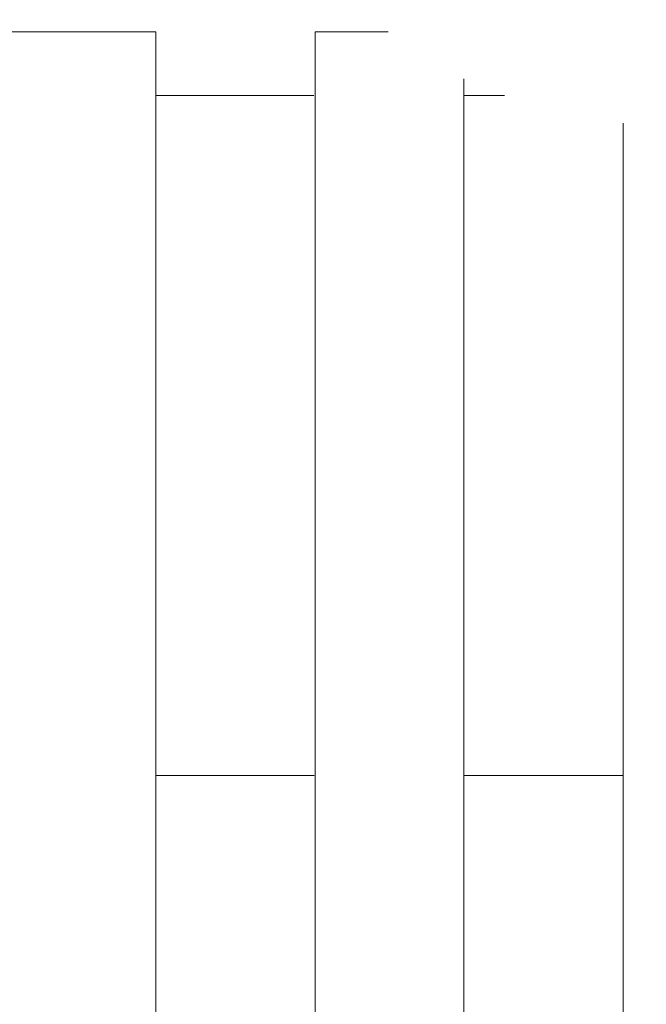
# Model space of a CAD drawing. Header units: metres. Extents: x 1.7 to 42.3, y -72.9 to -47.6.
# Tile 162 of 216: x 19.164 to 19.311, y -51.115 to -50.884. Entities that reach past the tile are written whole.
import ezdxf

# ---------------------------------------------------------------- set-up
doc = ezdxf.new("R2010")
doc.units = ezdxf.units.M
doc.linetypes.add('Traço', pattern=[0.006, 0.003, -0.003])
for name, color, linetype, lineweight in [('A-DETL-GENF-HDLN', 7, 'Traço', 18), ('A-FLOR-PATT', 7, 'Continuous', 18), ('P-SANR-FIXT', 7, 'Continuous', 18)]:
    doc.layers.add(name, color=color, linetype=linetype, lineweight=lineweight)

# ---------------------------------------------------------------- blocks, each defined once
blk = doc.blocks.new('Chuveiro Acessível - BR06_ChuveiroAcessível-7968317-2PAV - FRIGORÍFICA')
at = {"layer": 'A-DETL-GENF-HDLN', "color": 253, "linetype": 'Continuous', "true_color": 0xaaaaaa}
for p, q in [((0.4024999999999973, 0.2364605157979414), (0.4024999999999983, 0.8850000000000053)), ((0.4024999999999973, 0.2364605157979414), (0.4024999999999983, 0.8850000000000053)), ((0.4399999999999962, 0.8850000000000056), (0.4399999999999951, 0.2260286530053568)), ((0.4399999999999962, 0.8850000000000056), (0.4399999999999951, 0.2260286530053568)), ((0.474999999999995, 0.215000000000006), (0.4749999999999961, 0.8850000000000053)), ((0.474999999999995, 0.215000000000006), (0.4749999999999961, 0.8850000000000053)), ((0.5124999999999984, 0.8850000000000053), (0.5124999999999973, 0.2150000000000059)), ((0.5124999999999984, 0.8850000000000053), (0.5124999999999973, 0.2150000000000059)), ((0.4399999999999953, 0.2299999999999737), (0.4304123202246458, 0.2299999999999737)), ((0.4399999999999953, 0.2299999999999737), (0.4304123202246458, 0.2299999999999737)), ((0.5124999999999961, 0.2299999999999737), (0.4753094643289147, 0.2299999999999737)), ((0.5124999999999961, 0.2299999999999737), (0.4753094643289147, 0.2299999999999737)), ((0.4578181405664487, 0.215000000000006), (0.474999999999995, 0.215000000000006)), ((0.4578181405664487, 0.215000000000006), (0.474999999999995, 0.215000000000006)), ((0.5124999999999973, 0.2150000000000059), (0.547499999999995, 0.2150000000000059)), ((0.5124999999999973, 0.2150000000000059), (0.547499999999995, 0.2150000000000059))]:
    blk.add_line(p, q, dxfattribs=at)
blk = doc.blocks.new('4 GRE - ESCOLA DE CINEMA E AUDIOVISUAL CINE REX R07_rvt-1-2PAV - FRIGORÍFICA')
at = {"layer": 'A-FLOR-PATT', "true_color": 0xcbcbcb}
h = blk.add_hatch(dxfattribs=at)
h.set_pattern_fill('FP_32', color=9, style=0, pattern_type=2)
h.set_pattern_definition([(0, (14.354, -51.86199999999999), (0, 0.8), []), (90, (14.354, -51.86199999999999), (-0.8, 4.898587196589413e-17), [])])
h.paths.add_polyline_path([(21.24848821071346, -54.34154163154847), (21.24998821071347, -54.34154163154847), (21.24998821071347, -54.34004163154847), (21.24848821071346, -54.34004163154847)])
h.paths.add_polyline_path([(19.05982107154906, -54.34154163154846), (19.05998821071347, -54.34154163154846), (19.05982107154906, -54.34004163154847)])
h.paths.add_polyline_path([(21.24998821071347, -54.33304163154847), (21.24848821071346, -54.33154163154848), (21.24848821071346, -54.33304163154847)])
h.paths.add_polyline_path([(19.05982107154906, -54.33304163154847), (19.05998821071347, -54.33304163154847), (19.05982107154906, -54.33154163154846)])
h.paths.add_polyline_path([(19.06848821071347, -54.33154163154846), (21.24848821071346, -54.33154163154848), (21.24848821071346, -52.81454163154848), (21.24495267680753, -52.80943387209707), (21.14054400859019, -52.80039227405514), (21.13347421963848, -52.79704745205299), (21.13197394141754, -52.7943057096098), (21.13148821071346, -52.78970984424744), (21.13148821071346, -52.69122406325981), (21.12975770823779, -52.69122406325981), (21.12975770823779, -52.67968560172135), (21.13148821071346, -52.67968560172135), (21.13148821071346, -52.67599329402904), (21.12975770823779, -52.67599329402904), (21.12975770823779, -52.67414714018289), (21.13148821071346, -52.67414714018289), (21.13148821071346, -52.67160146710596), (21.12975770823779, -52.67160146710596), (21.12975770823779, -52.65914714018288), (21.13148821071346, -52.65914714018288), (21.13148821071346, -52.65707021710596), (21.12975770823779, -52.65654163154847), (21.12975770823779, -52.64553175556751), (21.12975770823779, -52.64471324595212), (21.12975770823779, -52.61945483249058), (21.13148821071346, -52.61863800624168), (21.13197394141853, -52.51877755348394), (21.1340831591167, -52.51492298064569), (21.14094639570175, -52.51265614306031), (21.24548821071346, -52.50287570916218), (21.24848821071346, -52.49854163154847), (21.24848821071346, -52.44700971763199), (21.24447367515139, -52.44465657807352), (21.2424551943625, -52.44056323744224), (21.23978821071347, -52.42752525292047), (21.23798821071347, -52.42720786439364), (21.23798821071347, -52.42492525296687), (21.17071769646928, -52.42436302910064), (21.16673821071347, -52.42271467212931), (21.16332094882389, -52.42009251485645), (21.16069879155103, -52.41667525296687), (21.1590504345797, -52.41269576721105), (21.15848821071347, -52.40842525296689), (21.1590504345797, -52.40415473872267), (21.16069879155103, -52.40017525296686), (21.16332094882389, -52.39675799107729), (21.16673821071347, -52.39413583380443), (21.17071769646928, -52.3924874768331), (21.17498821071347, -52.39192525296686), (21.23798821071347, -52.39192525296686), (21.23798821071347, -52.38964264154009), (21.23978821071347, -52.38932525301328), (21.2424551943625, -52.37628726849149), (21.24619105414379, -52.37066274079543), (21.24848821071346, -52.36912516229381), (21.24848821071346, -52.30710674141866), (21.24447367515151, -52.30475360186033), (21.24245519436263, -52.30066026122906), (21.23978821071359, -52.28762227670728), (21.23798821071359, -52.28730488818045), (21.23798821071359, -52.28480343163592), (21.22066524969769, -52.28409832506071), (21.20344411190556, -52.27906903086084), (21.1888660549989, -52.2708862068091), (21.17614382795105, -52.25910796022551), (21.16651956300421, -52.24468729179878), (21.16052412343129, -52.22841962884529), (21.15848821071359, -52.21120227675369), (21.15848821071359, -52.12137768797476), (21.14735148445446, -52.12138036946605), (21.13548357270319, -52.12005547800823), (21.12420188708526, -52.11614060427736), (21.11406430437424, -52.109829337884), (21.10557212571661, -52.1014337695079), (21.09914528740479, -52.09136905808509), (21.09510159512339, -52.08013290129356), (21.09250734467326, -52.06561312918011), (20.90176796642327, -52.10619775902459), (20.87739822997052, -52.10989777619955), (20.81291115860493, -52.11159101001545), (20.74902966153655, -52.10261305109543), (20.68750742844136, -52.08321036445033), (20.67240874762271, -52.07416063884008), (20.65912355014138, -52.06261199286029), (20.64775199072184, -52.04891972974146), (20.64143847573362, -52.04265046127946), (20.62368625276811, -52.01318454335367), (20.6136666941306, -51.980275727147), (20.60996750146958, -51.95225259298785), (20.60854295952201, -51.9240222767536), (20.6113203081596, -51.88554380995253), (20.61366669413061, -51.86776882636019), (20.62368625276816, -51.83486001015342), (20.64143847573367, -51.80539409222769), (20.67060283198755, -51.77633267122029), (20.68750742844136, -51.76594122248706), (20.70038341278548, -51.76188043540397), (20.73479562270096, -51.74984031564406), (20.78214912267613, -51.74177074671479), (20.78349266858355, -51.74169507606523), (20.81291115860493, -51.73756057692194), (20.87739822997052, -51.73925381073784), (20.89848821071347, -51.74167407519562), (20.90373151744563, -51.74211995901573), (21.05153784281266, -51.77467207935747), (21.09267690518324, -51.78357515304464), (21.09591686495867, -51.76565211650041), (21.10142309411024, -51.75297767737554), (21.10998141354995, -51.74212801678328), (21.12102510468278, -51.73382158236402), (21.13382287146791, -51.72860841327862), (21.14752726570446, -51.72683371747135), (21.15848821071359, -51.72683371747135), (21.15848821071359, -51.52184227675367), (21.16052412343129, -51.50462492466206), (21.16651956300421, -51.48835726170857), (21.17614382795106, -51.47393659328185), (21.19148821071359, -51.46068650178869), (21.20398450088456, -51.45367219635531), (21.2206652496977, -51.44894622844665), (21.2379882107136, -51.44824112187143), (21.2379882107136, -51.44573966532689), (21.23978821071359, -51.44542227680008), (21.24320065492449, -51.43020754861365), (21.24619105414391, -51.42675976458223), (21.24848821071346, -51.42522218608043), (21.24848821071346, -51.36700971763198), (21.24447367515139, -51.36465657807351), (21.2424551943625, -51.36056323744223), (21.23978821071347, -51.34752525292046), (21.23798821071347, -51.34720786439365), (21.23798821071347, -51.34492525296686), (21.17071769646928, -51.34436302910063), (21.16673821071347, -51.3427146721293), (21.16332094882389, -51.34009251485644), (21.16069879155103, -51.33667525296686), (21.1590504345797, -51.33269576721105), (21.15848821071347, -51.32842525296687), (21.15942918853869, -51.32324034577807), (21.16069879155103, -51.32017525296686), (21.16332094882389, -51.31675799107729), (21.16673821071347, -51.31413583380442), (21.17071769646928, -51.31248747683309), (21.17498821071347, -51.31192525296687), (21.23798821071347, -51.31192525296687), (21.23798821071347, -51.30964264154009), (21.23978821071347, -51.30932525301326), (21.2424551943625, -51.29628726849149), (21.24619105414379, -51.29066274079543), (21.24848821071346, -51.28912516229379), (21.24848821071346, -51.07654163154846), (20.89848821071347, -51.07654163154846), (20.89848821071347, -50.78154163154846), (20.13207267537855, -50.78154163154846), (20.12971953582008, -50.78555616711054), (20.1256261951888, -50.78757464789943), (20.11258821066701, -50.79024163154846), (20.11227082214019, -50.79204163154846), (20.10997932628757, -50.79204163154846), (20.10913973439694, -50.80455187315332), (20.10720969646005, -50.81776191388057), (20.09973167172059, -50.83534761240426), (20.08799335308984, -50.85047777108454), (20.07278597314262, -50.8621158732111), (20.05511429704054, -50.86949297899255), (20.03614590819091, -50.87212167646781), (20.00373821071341, -50.87215086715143), (20.00373821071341, -50.87529163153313), (19.95940968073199, -50.87487046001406), (19.94698821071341, -50.87160699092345), (19.49348821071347, -50.87160699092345), (19.49375547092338, -50.910299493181), (19.49920090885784, -50.9165552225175), (19.50186539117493, -50.91808288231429), (19.51201990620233, -50.93157203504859), (19.51201990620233, -50.95197865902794), (19.50112176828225, -50.96588641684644), (19.48348821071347, -50.97119870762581), (19.4829770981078, -51.53344912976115), (19.47676302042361, -51.55327592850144), (19.4703599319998, -51.56042391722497), (19.45650499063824, -51.56858345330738), (19.44348821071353, -51.57154163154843), (19.06848821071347, -51.57154163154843), (19.06848821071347, -51.58984078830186), (19.07250274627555, -51.59219392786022), (19.07452122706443, -51.59628726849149), (19.07610742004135, -51.60404163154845), (19.12988060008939, -51.60484380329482), (19.13836257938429, -51.6091672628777), (19.14114365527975, -51.61192525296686), (19.14625872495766, -51.6124874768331), (19.15165398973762, -51.61522219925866), (19.15365547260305, -51.61675799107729), (19.15627762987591, -51.62017525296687), (19.15792598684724, -51.62415473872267), (19.15848821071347, -51.62842525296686), (19.15792598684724, -51.63269576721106), (19.15627762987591, -51.63667525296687), (19.15165398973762, -51.64162830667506), (19.15023821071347, -51.6427146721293), (19.14625872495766, -51.64436302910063), (19.14198821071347, -51.64492525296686), (19.07898821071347, -51.64492525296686), (19.07898821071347, -51.64720786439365), (19.07718821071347, -51.64752525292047), (19.07452122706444, -51.66056323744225), (19.07078536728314, -51.6661877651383), (19.06848821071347, -51.66772534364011), (19.06848821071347, -51.75794163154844), (19.10848821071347, -51.78354163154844), (19.10848821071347, -51.84954163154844), (19.06848821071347, -51.87514163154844), (19.06848821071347, -52.00342525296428), (19.51689800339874, -52.00402155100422), (19.54053038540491, -52.0087223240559), (19.55767222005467, -52.0193350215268), (19.56513225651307, -52.02632917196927), (19.57113615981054, -52.03509509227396), (19.57819113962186, -52.04638307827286), (19.58348821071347, -52.07301325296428), (19.58289191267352, -52.65727504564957), (19.57773899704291, -52.67880728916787), (19.56479570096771, -52.69710341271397), (19.54952270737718, -52.70722066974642), (19.545540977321, -52.70923229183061), (19.53535272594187, -52.71121687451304), (19.52434021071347, -52.71342525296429), (19.15629447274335, -52.71342525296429), (19.15543727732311, -52.71592525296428), (19.07848821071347, -52.71592525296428), (19.07848821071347, -52.7304211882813), (19.06848821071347, -52.7304211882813), (19.06848821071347, -52.76686148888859), (19.07250274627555, -52.76921462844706), (19.07498354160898, -52.77556806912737), (19.07718821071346, -52.78634595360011), (19.07898821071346, -52.78666334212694), (19.07898821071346, -52.78894595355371), (19.14625872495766, -52.78950817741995), (19.15165398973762, -52.79224289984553), (19.15365547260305, -52.79377869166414), (19.15627762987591, -52.79719595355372), (19.15792598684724, -52.80117543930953), (19.15848821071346, -52.80544595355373), (19.15792598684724, -52.80971646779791), (19.15627762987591, -52.81369595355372), (19.15165398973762, -52.81864900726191), (19.15023821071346, -52.81973537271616), (19.14625872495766, -52.82138372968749), (19.14198821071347, -52.82194595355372), (19.07898821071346, -52.82194595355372), (19.07898821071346, -52.82422856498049), (19.07718821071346, -52.8245459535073), (19.07452122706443, -52.83758393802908), (19.07078536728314, -52.84320846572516), (19.06848821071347, -52.84474604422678), (19.06848821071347, -52.90273121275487), (19.15668569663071, -52.90273121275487), (19.16362269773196, -52.90364448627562), (19.17210216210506, -52.90786839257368), (19.17563793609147, -52.91058148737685), (19.18148821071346, -52.91937449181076), (19.18148821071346, -52.91997313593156), (19.18257493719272, -52.92259672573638), (19.18348821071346, -52.92953372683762), (19.18348821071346, -53.13592869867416), (19.18148821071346, -53.14608793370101), (19.17989735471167, -53.14932995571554), (19.17563793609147, -53.15488093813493), (19.17008695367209, -53.15914035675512), (19.16362269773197, -53.16181793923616), (19.15165398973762, -53.1627312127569), (19.06848821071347, -53.1627312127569), (19.06848821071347, -53.29544595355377), (19.05850015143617, -53.29544595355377), (19.05850015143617, -54.19544595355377), (19.06848821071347, -54.19544595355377), (19.06848821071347, -54.22789579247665)])
h.paths.add_polyline_path([(19.06698821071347, -54.33304163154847), (19.06848821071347, -54.33154163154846), (19.06698821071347, -54.33154163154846)])
h.paths.add_polyline_path([(18.89998821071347, -52.94342525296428), (18.89998821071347, -52.94192525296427), (18.89848821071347, -52.94192525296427), (18.89848821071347, -52.94342525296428)])
h.paths.add_polyline_path([(14.98848821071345, -52.94342525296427), (15.00848821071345, -52.94342525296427), (15.00848821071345, -52.93342525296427), (17.63848821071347, -52.93342525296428), (17.63848821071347, -52.77802227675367), (17.62848821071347, -52.77802227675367), (17.62848821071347, -52.79602227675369), (17.62648821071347, -52.79602227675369), (17.62648821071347, -52.77602227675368), (17.63848821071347, -52.77602227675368), (17.63848821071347, -52.07202227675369), (17.62648821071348, -52.07202227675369), (17.62648821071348, -52.05202227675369), (17.62848821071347, -52.05202227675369), (17.62848821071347, -52.07002227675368), (17.63848821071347, -52.07002227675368), (17.63848821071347, -51.52242525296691), (17.62848821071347, -51.52242525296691), (17.62848821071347, -51.54042525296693), (17.62648821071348, -51.54042525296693), (17.62648821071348, -51.52042525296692), (17.63848821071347, -51.52042525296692), (17.63848821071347, -50.81642525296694), (17.62648821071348, -50.81642525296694), (17.62648821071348, -50.79642525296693), (17.62848821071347, -50.79642525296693), (17.62848821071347, -50.81442525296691), (17.63848821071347, -50.81442525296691), (17.63848821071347, -50.78154163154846), (16.85070999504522, -50.78154163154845), (16.85070999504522, -50.92796392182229), (16.84920999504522, -50.928488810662), (16.84920999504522, -50.92946392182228), (16.85070999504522, -50.92995651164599), (16.85070999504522, -50.93646392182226), (16.84920999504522, -50.93646392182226), (16.84867355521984, -50.93796392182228), (16.34149770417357, -50.93796392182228), (16.34149770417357, -51.31154163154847), (16.32149770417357, -51.31154163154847), (16.32149770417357, -50.93796392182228), (16.09563837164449, -50.93796392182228), (16.09331165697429, -50.9584891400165), (16.08893185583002, -50.96638479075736), (16.08699345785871, -50.99410517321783), (16.08368512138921, -51.02611141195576), (16.07919249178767, -51.05797299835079), (16.07284813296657, -51.07974265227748), (16.0465106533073, -51.1406873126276), (16.01492764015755, -51.19908618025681), (15.99023193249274, -51.23131569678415), (15.95888391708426, -51.25712115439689), (15.94408030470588, -51.26485751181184), (15.92810102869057, -51.26972175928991), (15.9114977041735, -51.2715459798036), (15.89066372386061, -51.26843390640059), (15.87891510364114, -51.26485751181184), (15.86411149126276, -51.25712115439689), (15.83276347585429, -51.23131569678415), (15.80806776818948, -51.19908618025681), (15.77648475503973, -51.1406873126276), (15.74745259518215, -51.07154163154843), (15.74380291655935, -51.05797299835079), (15.73931028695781, -51.02611141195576), (15.73484736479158, -50.98025794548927), (15.7334660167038, -50.96419059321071), (15.72968375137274, -50.9584891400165), (15.72735703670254, -50.93796392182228), (15.54532107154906, -50.93796392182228), (15.54532107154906, -51.01112227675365), (15.50149770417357, -51.01154163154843), (15.50149770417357, -51.51154163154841), (14.11399770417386, -51.51154163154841), (14.11324931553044, -51.71859837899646), (14.11195748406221, -51.72314543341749), (14.10614742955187, -51.73186604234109), (14.09745206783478, -51.73749756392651), (14.09225019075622, -51.73911630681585), (14.08719519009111, -51.73971631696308), (13.99899770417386, -51.73971631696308), (13.99899770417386, -52.93342525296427), (14.10848821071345, -52.93342525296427), (14.10848821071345, -52.94342525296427), (14.9123666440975, -52.94342525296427)])
h.paths.add_polyline_path([(13.99899770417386, -52.94342525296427), (13.99899770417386, -52.94192525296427), (13.99749770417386, -52.94192525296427), (13.99749770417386, -52.94342525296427)])
h.paths.add_polyline_path([(11.21867355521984, -50.93796392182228), (11.21867355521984, -50.93646392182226), (11.21717355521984, -50.93646392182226)])
h.paths.add_polyline_path([(13.6079705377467, -52.94342525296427), (13.71399770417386, -52.94342525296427), (13.71399770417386, -52.93342525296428), (13.82899770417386, -52.93342525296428), (13.82899770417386, -51.73971631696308), (13.73418500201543, -51.73884540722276), (13.73054334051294, -51.73749756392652), (13.7258250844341, -51.73491778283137), (13.72159430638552, -51.73153545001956), (13.71599770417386, -51.72307303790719), (13.71536572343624, -51.72094865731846), (13.71471464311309, -51.71835949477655), (13.71399770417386, -51.70758663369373), (13.71399770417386, -51.51154163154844), (12.34649770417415, -51.51154163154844), (12.34649770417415, -50.93796392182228), (11.94032107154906, -50.93796392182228), (11.93959770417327, -51.01112227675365), (11.73959770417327, -51.01105581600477), (11.73959770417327, -50.93796392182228), (11.21867355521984, -50.93796392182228), (11.21867355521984, -51.07154163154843), (11.21717355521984, -51.07154163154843), (11.21717355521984, -51.07304163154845), (11.21867355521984, -51.07304163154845), (11.21867355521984, -51.08004163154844), (11.21717355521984, -51.08004163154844), (11.21717355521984, -51.08154163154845), (11.06399770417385, -51.08154163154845), (11.06399770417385, -51.16043560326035), (11.07399770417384, -51.16043560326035), (11.07399770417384, -51.14243560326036), (11.07599770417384, -51.14243560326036), (11.07599770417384, -51.16243560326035), (11.06399770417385, -51.16243560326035), (11.06399770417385, -51.86643560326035), (11.07599770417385, -51.86643560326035), (11.07599770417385, -51.88643560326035), (11.07399770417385, -51.88643560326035), (11.07399770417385, -51.86843560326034), (11.06399770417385, -51.86843560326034), (11.06399770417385, -52.16043560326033), (11.07399770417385, -52.16043560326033), (11.07399770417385, -52.14243560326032), (11.07599770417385, -52.14243560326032), (11.07599770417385, -52.16243560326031), (11.06399770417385, -52.16243560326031), (11.06399770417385, -52.86643560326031), (11.07599770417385, -52.86643560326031), (11.07599770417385, -52.88643560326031), (11.07399770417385, -52.88643560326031), (11.07399770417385, -52.86843560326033), (11.06399770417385, -52.86843560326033), (11.06399770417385, -52.93342525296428), (12.81399770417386, -52.93342525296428), (12.81399770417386, -52.94342525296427), (12.95577248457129, -52.94342525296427)])
h.paths.add_polyline_path([(13.83049770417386, -52.94342525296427), (13.83049770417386, -52.94192525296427), (13.82899770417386, -52.94192525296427), (13.82899770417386, -52.94342525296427)])
h.paths.add_polyline_path([(18.89848821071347, -52.9349252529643), (18.89998821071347, -52.9349252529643), (18.89848821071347, -52.93364057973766)])
h.paths.add_polyline_path([(13.82899770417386, -52.93492525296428), (13.83049770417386, -52.93492525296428), (13.82899770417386, -52.93342525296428)])
h.paths.add_polyline_path([(13.99899770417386, -52.93492525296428), (13.99899770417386, -52.93342525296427), (13.99749770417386, -52.93492525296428)])
h.paths.add_polyline_path([(17.66348821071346, -52.93342525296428), (17.8477066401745, -52.93342525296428), (17.8477066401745, -52.84522776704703), (17.84861991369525, -52.83829076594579), (17.85284381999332, -52.82981130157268), (17.85555691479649, -52.82627552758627), (17.86434991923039, -52.82042525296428), (17.8649485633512, -52.82042525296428), (17.867572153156, -52.81933852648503), (17.87450915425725, -52.81842525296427), (18.08090412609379, -52.81842525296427), (18.09106336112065, -52.82042525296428), (18.09430538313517, -52.82201610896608), (18.09985636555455, -52.82627552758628), (18.10411578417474, -52.83182651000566), (18.1067933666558, -52.83829076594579), (18.10770664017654, -52.84522776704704), (18.10770664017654, -52.93342525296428), (18.89848821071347, -52.93342525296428), (18.89848735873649, -52.57774705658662), (18.89730390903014, -52.58673764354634), (18.89383418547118, -52.59511572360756), (18.88831457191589, -52.60231051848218), (18.88112110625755, -52.6078318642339), (18.8727438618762, -52.61130360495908), (18.85867355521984, -52.61249044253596), (18.79735148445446, -52.61250520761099), (18.7854835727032, -52.61118031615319), (18.77420188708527, -52.6072654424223), (18.76406430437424, -52.60095417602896), (18.75557212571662, -52.59255860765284), (18.74914528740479, -52.58249389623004), (18.7445216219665, -52.56809268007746), (18.74250734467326, -52.55673796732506), (18.55176796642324, -52.59732259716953), (18.52739822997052, -52.60102261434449), (18.46291115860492, -52.6027158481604), (18.39902966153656, -52.59373788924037), (18.33750742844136, -52.57433520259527), (18.32240874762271, -52.56528547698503), (18.30912355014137, -52.55373683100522), (18.29775199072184, -52.54004456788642), (18.29143847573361, -52.53377529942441), (18.2736862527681, -52.50430938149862), (18.2636666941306, -52.47140056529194), (18.25996750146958, -52.44337743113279), (18.25854295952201, -52.41514711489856), (18.26132030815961, -52.37666864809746), (18.26366669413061, -52.35889366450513), (18.27508584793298, -52.32366173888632), (18.29143847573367, -52.29651893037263), (18.32060283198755, -52.26745750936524), (18.33750742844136, -52.25706606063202), (18.35038341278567, -52.25300527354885), (18.38479562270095, -52.24096515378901), (18.42577297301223, -52.23325469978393), (18.43349266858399, -52.23281991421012), (18.46291115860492, -52.22868541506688), (18.52739822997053, -52.2303786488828), (18.54060454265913, -52.23238374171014), (18.55373151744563, -52.23324479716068), (18.70153784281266, -52.26579691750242), (18.74267690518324, -52.27469999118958), (18.74591686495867, -52.25677695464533), (18.75142309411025, -52.2441025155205), (18.7602869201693, -52.23302307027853), (18.77102510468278, -52.22494642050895), (18.78382287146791, -52.21973325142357), (18.79752726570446, -52.21795855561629), (18.86375356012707, -52.21797450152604), (18.8727438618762, -52.21916011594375), (18.88112110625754, -52.22263185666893), (18.89010470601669, -52.23048663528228), (18.89383418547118, -52.23534799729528), (18.89730390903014, -52.2437260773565), (18.89848735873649, -52.25271666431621), (18.89848821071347, -51.83342525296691), (17.65848821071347, -51.83342525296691), (17.65848821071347, -52.07002227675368), (17.66048821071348, -52.07002227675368), (17.66048821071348, -52.07962582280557), (17.66348821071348, -52.07962582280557), (17.66348821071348, -52.05162582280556), (17.66548821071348, -52.05162582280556), (17.66548821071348, -52.08202227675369), (17.65848821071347, -52.08202227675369), (17.65848821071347, -52.76602227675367), (17.66548821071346, -52.76602227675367), (17.66548821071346, -52.7964187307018), (17.66348821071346, -52.7964187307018), (17.66348821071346, -52.7684187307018), (17.66048821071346, -52.7684187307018), (17.66048821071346, -52.77802227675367), (17.65848821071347, -52.77802227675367), (17.65848821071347, -52.93342525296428), (17.66048821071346, -52.93342525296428)])
h.paths.add_polyline_path([(11.04199770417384, -52.93342525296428), (11.04399770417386, -52.93342525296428), (11.04399770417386, -52.86843560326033), (11.04199770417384, -52.86843560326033), (11.04199770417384, -52.85883205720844), (11.03899770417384, -52.85883205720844), (11.03899770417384, -52.88683205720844), (11.03699770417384, -52.88683205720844), (11.03699770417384, -52.85643560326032), (11.04399770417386, -52.85643560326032), (11.04399770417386, -52.17243560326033), (11.03699770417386, -52.17243560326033), (11.03699770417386, -52.1420391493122), (11.03899770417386, -52.1420391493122), (11.03899770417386, -52.1700391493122), (11.04199770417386, -52.1700391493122), (11.04199770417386, -52.16043560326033), (11.04399770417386, -52.16043560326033), (11.04399770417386, -52.03402227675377), (9.809787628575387, -52.03402227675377), (9.809788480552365, -52.30142233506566), (9.810971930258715, -52.29243174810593), (9.81444165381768, -52.28405366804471), (9.819961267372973, -52.27685887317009), (9.827154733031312, -52.27133752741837), (9.835531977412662, -52.26786578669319), (9.844522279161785, -52.26668017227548), (9.910924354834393, -52.26666418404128), (9.922792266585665, -52.26798907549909), (9.934073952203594, -52.27190394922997), (9.944211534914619, -52.27821521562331), (9.95270371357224, -52.28661078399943), (9.95913055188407, -52.29667549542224), (9.963174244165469, -52.30791165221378), (9.965768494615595, -52.32243142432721), (10.15650787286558, -52.28184679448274), (10.18087760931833, -52.27814677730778), (10.24536468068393, -52.27645354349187), (10.3092461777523, -52.2854315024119), (10.37076841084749, -52.304834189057), (10.38586709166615, -52.31388391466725), (10.39915228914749, -52.32543256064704), (10.41052384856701, -52.33912482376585), (10.41683736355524, -52.34539409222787), (10.43458958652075, -52.37486001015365), (10.44460914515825, -52.40776882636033), (10.44830833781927, -52.43579196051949), (10.44973287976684, -52.46402227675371), (10.44695553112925, -52.50250074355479), (10.44460914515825, -52.52027572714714), (10.43458958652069, -52.55318454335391), (10.41683736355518, -52.58265046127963), (10.38767300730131, -52.61171188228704), (10.37076841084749, -52.62210333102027), (10.34698027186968, -52.62998205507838), (10.3234802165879, -52.63820423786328), (10.27839024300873, -52.64614632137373), (10.27478317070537, -52.64634947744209), (10.24536468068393, -52.65048397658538), (10.18087760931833, -52.64879074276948), (10.16767129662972, -52.64678564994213), (10.15454432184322, -52.64592459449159), (10.02088124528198, -52.61643327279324), (9.965598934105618, -52.6044694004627), (9.962358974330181, -52.62239243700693), (9.95685274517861, -52.63506687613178), (9.948294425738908, -52.64591653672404), (9.937250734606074, -52.65422297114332), (9.924452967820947, -52.6594361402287), (9.910748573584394, -52.66121083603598), (9.844522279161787, -52.66119489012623), (9.835531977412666, -52.66000927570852), (9.827154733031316, -52.65653753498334), (9.819961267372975, -52.65101618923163), (9.814441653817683, -52.643821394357), (9.810971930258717, -52.63544331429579), (9.809788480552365, -52.62645272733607), (9.809787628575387, -52.93342525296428), (11.03899770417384, -52.93342525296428)])
h.paths.add_polyline_path([(19.52434021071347, -52.67842525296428), (19.53736800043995, -52.67423624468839), (19.54559918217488, -52.66505925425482), (19.54848821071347, -52.65427725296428), (19.54848821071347, -52.07301325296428), (19.54307922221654, -52.05494417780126), (19.53085245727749, -52.042967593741), (19.51390021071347, -52.03842525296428), (19.15737814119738, -52.03842914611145), (19.15792598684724, -52.03975176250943), (19.15848821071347, -52.04402227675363), (19.15746562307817, -52.04940420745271), (19.15627762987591, -52.05227227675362), (19.15165398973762, -52.05722533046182), (19.15023821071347, -52.05831169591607), (19.14625872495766, -52.05996005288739), (19.14198821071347, -52.06052227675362), (19.07898821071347, -52.06052227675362), (19.07898821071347, -52.06280488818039), (19.07718821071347, -52.06312227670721), (19.07452122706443, -52.07616026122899), (19.07078536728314, -52.08178478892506), (19.06848821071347, -52.08332236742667), (19.06848821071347, -52.10353566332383), (19.07196130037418, -52.10053146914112), (19.07834298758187, -52.09721828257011), (19.10821454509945, -52.09138093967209), (19.17286704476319, -52.0817664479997), (19.22640903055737, -52.07859348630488), (19.29231916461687, -52.08060059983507), (19.35796658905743, -52.08681268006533), (19.39001738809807, -52.09446439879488), (19.41968197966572, -52.10881063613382), (19.4455803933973, -52.12918401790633), (19.46650785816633, -52.15463679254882), (19.47775301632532, -52.17507847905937), (19.48566314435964, -52.19654814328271), (19.50240080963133, -52.27670337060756), (19.50726718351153, -52.36295698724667), (19.50240080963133, -52.440147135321), (19.48566314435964, -52.52030236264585), (19.47767477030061, -52.54198440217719), (19.46650785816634, -52.56221371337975), (19.44558039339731, -52.58766648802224), (19.41968197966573, -52.60803986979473), (19.39001738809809, -52.62238610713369), (19.35796658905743, -52.63003782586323), (19.29231916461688, -52.6362499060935), (19.22640903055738, -52.63825701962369), (19.1728670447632, -52.63508405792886), (19.0989723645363, -52.62399966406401), (19.08029141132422, -52.62004472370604), (19.08029141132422, -52.67820525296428), (19.47775301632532, -52.67842525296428)])
h.paths.add_polyline_path([(19.10882870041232, -52.36299933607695), (19.10823820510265, -52.35842525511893), (19.10884736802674, -52.35389352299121), (19.11061223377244, -52.34967062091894), (19.11341858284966, -52.34604433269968), (19.11979725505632, -52.34214214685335), (19.12154723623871, -52.34151260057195), (19.12574162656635, -52.34096039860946), (19.13027335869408, -52.34155701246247), (19.13449626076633, -52.34330619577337), (19.1381225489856, -52.3460887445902), (19.13810473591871, -52.34604433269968), (19.13439138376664, -52.34322572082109), (19.13025554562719, -52.34151260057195), (19.12538647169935, -52.34096039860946), (19.11979725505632, -52.34209035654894), (19.11691130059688, -52.34330619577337), (19.11323451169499, -52.34618557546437), (19.1104994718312, -52.34981757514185), (19.10880531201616, -52.35393793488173), (19.10850313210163, -52.36061729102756), (19.10881115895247, -52.36295698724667)])
h.paths.add_polyline_path([(21.23230821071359, -52.25202227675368), (21.23798821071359, -52.25162516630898), (21.23798821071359, -52.2497396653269), (21.23978821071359, -52.24942227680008), (21.24320065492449, -52.23420754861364), (21.24619105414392, -52.23075976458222), (21.24848821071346, -52.22922218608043), (21.24848735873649, -52.08662221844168), (21.24730390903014, -52.09561280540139), (21.24383418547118, -52.10399088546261), (21.23831457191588, -52.11118568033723), (21.23112110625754, -52.11670702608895), (21.22274386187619, -52.12017876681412), (21.21375356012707, -52.12136438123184), (21.19148821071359, -52.12138036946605), (21.19148821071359, -52.21120227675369), (21.19287911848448, -52.22176727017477), (21.19695705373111, -52.23161227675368), (21.20398450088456, -52.24048103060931), (21.2118982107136, -52.24655343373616), (21.22174321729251, -52.25063136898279), (21.23155320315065, -52.25192287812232)])
h.paths.add_polyline_path([(9.809787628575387, -51.08154163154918), (9.809787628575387, -51.08004163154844), (9.808287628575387, -51.08004163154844)])
h.paths.add_polyline_path([(10.24536468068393, -52.00402227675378), (11.04399770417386, -52.00402227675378), (11.04399770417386, -51.86843560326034), (11.04199770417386, -51.86843560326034), (11.04199770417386, -51.85883205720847), (11.03899770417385, -51.85883205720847), (11.03899770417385, -51.88683205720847), (11.03699770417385, -51.88683205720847), (11.03699770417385, -51.85643560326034), (11.04399770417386, -51.85643560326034), (11.04399770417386, -51.17243560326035), (11.03699770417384, -51.17243560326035), (11.03699770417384, -51.14203914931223), (11.03899770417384, -51.14203914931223), (11.03899770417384, -51.17003914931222), (11.04199770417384, -51.17003914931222), (11.04199770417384, -51.16043560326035), (11.04399770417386, -51.16043560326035), (11.04399770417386, -51.08154163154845), (9.809787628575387, -51.08154163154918), (9.809788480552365, -51.43582531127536), (9.810971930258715, -51.42683472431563), (9.814441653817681, -51.41845664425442), (9.819961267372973, -51.41126184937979), (9.827154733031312, -51.40574050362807), (9.835531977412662, -51.40226876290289), (9.844522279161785, -51.40108314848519), (9.910924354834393, -51.40106716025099), (9.922792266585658, -51.40239205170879), (9.934073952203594, -51.40630692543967), (9.944211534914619, -51.41261819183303), (9.95270371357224, -51.42101376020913), (9.95913055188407, -51.43107847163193), (9.963174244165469, -51.44231462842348), (9.965768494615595, -51.45683440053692), (10.15650787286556, -51.41624977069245), (10.18087760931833, -51.41254975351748), (10.24536468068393, -51.41085651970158), (10.3092461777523, -51.41983447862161), (10.37076841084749, -51.4392371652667), (10.38586709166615, -51.44828689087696), (10.39915228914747, -51.45983553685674), (10.41052384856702, -51.47352779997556), (10.41683736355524, -51.47979706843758), (10.43458958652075, -51.50926298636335), (10.44460914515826, -51.54217180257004), (10.44830833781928, -51.57019493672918), (10.44973287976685, -51.59842525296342), (10.44695553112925, -51.63690371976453), (10.44460914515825, -51.65467870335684), (10.43458958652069, -51.68758751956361), (10.41683736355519, -51.71705343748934), (10.38767300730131, -51.74611485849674), (10.37076841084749, -51.75650630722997), (10.34698027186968, -51.76438503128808), (10.3234802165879, -51.77260721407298), (10.27839024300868, -51.78054929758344), (10.27478317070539, -51.78075245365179), (10.24536468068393, -51.78488695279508), (10.18087760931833, -51.78319371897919), (10.16767129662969, -51.78118862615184), (10.15454432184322, -51.7803275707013), (10.02088124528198, -51.75083624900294), (9.965598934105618, -51.7388723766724), (9.962358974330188, -51.75679541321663), (9.95685274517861, -51.76946985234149), (9.948294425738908, -51.78031951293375), (9.937250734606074, -51.78862594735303), (9.924452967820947, -51.79383911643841), (9.910748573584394, -51.79561381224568), (9.844522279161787, -51.79559786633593), (9.835531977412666, -51.79441225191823), (9.827154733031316, -51.79094051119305), (9.819961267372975, -51.78541916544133), (9.81444165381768, -51.7782243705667), (9.810971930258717, -51.76984629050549), (9.809788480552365, -51.76085570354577), (9.809788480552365, -52.00402227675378), (10.21902330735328, -52.00402227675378)])
h.paths.add_polyline_path([(18.85867355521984, -51.80342525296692), (18.89848821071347, -51.80342525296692), (18.89848735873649, -51.50274705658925), (18.89730390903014, -51.51173764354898), (18.89383418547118, -51.52011572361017), (18.88831457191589, -51.52731051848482), (18.88112110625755, -51.53283186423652), (18.87220665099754, -51.53637445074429), (18.85867355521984, -51.5374904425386), (18.79735148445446, -51.53750520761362), (18.7854835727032, -51.53618031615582), (18.77420188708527, -51.53226544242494), (18.76406430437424, -51.52595417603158), (18.75557212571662, -51.51755860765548), (18.74914528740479, -51.50749389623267), (18.74510159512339, -51.49625773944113), (18.74250734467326, -51.48173796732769), (18.55176796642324, -51.52232259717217), (18.52739822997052, -51.52602261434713), (18.46291115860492, -51.52771584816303), (18.39902966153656, -51.518737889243), (18.33750742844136, -51.4993352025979), (18.32240874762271, -51.49028547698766), (18.30912355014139, -51.47873683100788), (18.29775199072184, -51.46504456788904), (18.29143847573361, -51.45877529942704), (18.2736862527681, -51.42930938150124), (18.2636666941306, -51.39640056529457), (18.25996750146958, -51.36837743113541), (18.25854295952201, -51.34014711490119), (18.26132030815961, -51.3016686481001), (18.26366669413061, -51.28389366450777), (18.27368625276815, -51.250984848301), (18.29143847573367, -51.22151893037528), (18.32060283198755, -51.19245750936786), (18.33750742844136, -51.18206606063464), (18.35038341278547, -51.17800527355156), (18.38479562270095, -51.16596515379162), (18.42577297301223, -51.15825469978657), (18.43349266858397, -51.15781991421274), (18.46291115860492, -51.15368541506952), (18.52739822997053, -51.15537864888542), (18.54060454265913, -51.15738374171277), (18.55373151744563, -51.15824479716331), (18.70153784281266, -51.19079691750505), (18.74267690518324, -51.1996999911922), (18.74591686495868, -51.18177695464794), (18.75142309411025, -51.16910251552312), (18.7602869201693, -51.15802307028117), (18.77102510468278, -51.14994642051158), (18.78382287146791, -51.1447332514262), (18.79752726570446, -51.14295855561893), (18.86375356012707, -51.14297450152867), (18.8727438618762, -51.14416011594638), (18.88112110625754, -51.14763185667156), (18.88831457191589, -51.15315320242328), (18.89383418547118, -51.1603479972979), (18.89730390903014, -51.16872607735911), (18.89848735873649, -51.17771666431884), (18.89848821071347, -51.02154163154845), (18.84850015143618, -51.02154163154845), (18.84850015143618, -50.78154163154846), (17.65848821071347, -50.78154163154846), (17.65848821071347, -50.81442525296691), (17.66048821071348, -50.81442525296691), (17.66048821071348, -50.8240287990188), (17.66348821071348, -50.8240287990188), (17.66348821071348, -50.79602879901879), (17.66548821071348, -50.79602879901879), (17.66548821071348, -50.82642525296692), (17.65848821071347, -50.82642525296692), (17.65848821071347, -51.51042525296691), (17.66548821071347, -51.51042525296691), (17.66548821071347, -51.54082170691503), (17.66348821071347, -51.54082170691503), (17.66348821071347, -51.51282170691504), (17.66048821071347, -51.51282170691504), (17.66048821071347, -51.52242525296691), (17.65848821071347, -51.52242525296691), (17.65848821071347, -51.80342525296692), (17.8477066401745, -51.80342525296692), (17.8477066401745, -51.70522776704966), (17.84861991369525, -51.69829076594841), (17.85284381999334, -51.68981130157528), (17.85555691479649, -51.6862755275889), (17.86434991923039, -51.68042525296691), (17.86494856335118, -51.68042525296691), (17.867572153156, -51.67933852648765), (17.87450915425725, -51.67842525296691), (18.0809041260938, -51.67842525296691), (18.09106336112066, -51.68042525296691), (18.09430538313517, -51.6820161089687), (18.09985636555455, -51.6862755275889), (18.10411578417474, -51.69182651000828), (18.1067933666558, -51.69829076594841), (18.10770664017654, -51.70522776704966), (18.10770664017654, -51.80342525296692), (18.82555496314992, -51.80342525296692)])
h.paths.add_polyline_path([(21.24848735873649, -51.76159182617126), (21.24848821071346, -51.50310674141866), (21.24447367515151, -51.50075360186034), (21.24245519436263, -51.49666026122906), (21.23978821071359, -51.48362227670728), (21.2379882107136, -51.48330488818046), (21.2379882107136, -51.48141938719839), (21.22728945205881, -51.48141938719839), (21.21834623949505, -51.48348428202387), (21.20948145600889, -51.48800130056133), (21.20197273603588, -51.49452870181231), (21.19551908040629, -51.50462492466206), (21.19270070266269, -51.51196717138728), (21.19148821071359, -51.52184227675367), (21.19148821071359, -51.72684430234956), (21.21375356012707, -51.7268496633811), (21.22274386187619, -51.72803527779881), (21.23112110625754, -51.73150701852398), (21.23920660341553, -51.73819112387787), (21.24383418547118, -51.74422315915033), (21.24730390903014, -51.75260123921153)])
h.paths.add_polyline_path([(19.0701292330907, -51.54154163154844), (19.08848821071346, -51.54154163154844), (19.08848821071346, -50.90154163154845), (19.06848821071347, -50.90154163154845), (19.06848821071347, -51.54154163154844)])
h.paths.add_polyline_path([(19.44348821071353, -51.54154163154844), (19.44348821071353, -50.90154163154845), (19.41348821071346, -50.90154163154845), (19.41348821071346, -51.54154163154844), (19.43699063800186, -51.54154163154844)])
h.paths.add_polyline_path([(19.19598821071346, -51.54154163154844), (19.23348821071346, -51.54154163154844), (19.23317874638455, -50.90154163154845), (19.19598821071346, -50.90154163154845), (19.19598821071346, -51.53071573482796)])
h.paths.add_polyline_path([(19.12348821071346, -51.54154163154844), (19.16098821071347, -51.54154163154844), (19.16098821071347, -50.90154163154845), (19.12348821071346, -50.90154163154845), (19.12348821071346, -51.53071573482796)])
h.paths.add_polyline_path([(19.30598821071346, -51.54154163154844), (19.30598821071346, -50.90154163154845), (19.26848821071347, -50.90154163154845), (19.26848821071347, -51.54154163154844)])
h.paths.add_polyline_path([(19.34098821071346, -51.54154163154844), (19.37848821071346, -51.54154163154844), (19.37848821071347, -50.90154163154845), (19.34098821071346, -50.90154163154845), (19.34098821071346, -51.53071573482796)])
h.paths.add_polyline_path([(14.58075245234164, -51.29117437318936), (14.58103011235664, -51.29081624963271), (14.58091316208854, -51.29081624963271)])
h.paths.add_polyline_path([(15.27627605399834, -51.28617437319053), (15.27655371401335, -51.28581624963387), (15.27643676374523, -51.28581624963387)])
h.paths.add_polyline_path([(12.95825245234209, -51.28117437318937), (12.9585301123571, -51.28081624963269), (12.95841316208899, -51.28081624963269)])
h.paths.add_polyline_path([(13.73825245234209, -51.28117437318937), (13.7385301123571, -51.28081624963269), (13.73841316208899, -51.28081624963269)])
h.paths.add_polyline_path([(14.59465365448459, -51.25960303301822), (14.59483997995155, -51.25917613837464), (14.59471562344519, -51.25917613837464)])
h.paths.add_polyline_path([(15.2901772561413, -51.25460303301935), (15.2903635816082, -51.2541761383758), (15.2902392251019, -51.2541761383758)])
h.paths.add_polyline_path([(13.75215365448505, -51.24960303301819), (13.75233997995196, -51.24917613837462), (13.75221562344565, -51.24917613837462)])
h.paths.add_polyline_path([(12.97215365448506, -51.24960303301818), (12.97233997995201, -51.24917613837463), (12.97221562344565, -51.24917613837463)])
h.paths.add_polyline_path([(9.809787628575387, -51.07304163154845), (9.809787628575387, -51.07154163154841), (9.808287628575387, -51.07154163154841), (9.808287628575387, -51.07304163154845)])
h.paths.add_polyline_path([(11.21017355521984, -51.07304163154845), (11.21017355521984, -51.07154163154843), (11.20867355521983, -51.07154163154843)])
h.paths.add_polyline_path([(9.801287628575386, -51.07304163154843), (9.801287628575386, -51.07154163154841), (9.799787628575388, -51.07154163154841), (9.799787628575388, -51.07304163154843)])
h.paths.add_polyline_path([(16.84220999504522, -50.92946392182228), (16.84220999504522, -50.92796392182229), (16.84090769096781, -50.92816161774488)])
h.paths.add_polyline_path([(11.21867355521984, -50.92946392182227), (11.21867355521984, -50.92796392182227), (11.21717355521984, -50.92796392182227), (11.21717355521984, -50.92946392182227)])
h.paths.add_polyline_path([(11.20867355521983, -50.92946392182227), (11.21017355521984, -50.92946392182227), (11.21017355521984, -50.92796392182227), (11.20867355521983, -50.92796392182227)])
h.paths.add_polyline_path([(19.47348821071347, -50.88624169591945), (19.47348821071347, -50.87160699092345), (19.44539570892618, -50.87205274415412), (19.46522250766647, -50.8782668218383), (19.47201504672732, -50.88412593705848), (19.47306722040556, -50.88573616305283)])
h.paths.add_polyline_path([(19.29772442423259, -50.87154163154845), (19.31470350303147, -50.87132595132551), (19.29760617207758, -50.86904163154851), (19.25848821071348, -50.86844533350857), (19.24795860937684, -50.86669707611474), (19.23786426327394, -50.86329499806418), (19.23317874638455, -50.85981479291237), (19.22472729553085, -50.85142227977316), (19.22111384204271, -50.84631570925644), (19.21822709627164, -50.83876758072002), (19.21598821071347, -50.82654163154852), (19.21581054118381, -50.78154163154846), (19.06848821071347, -50.78154163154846), (19.06848821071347, -50.87154163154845), (19.27991321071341, -50.87154163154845)])
h.paths.add_polyline_path([(20.00373821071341, -50.83854163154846), (20.03813511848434, -50.83854163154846), (20.04814253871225, -50.8366128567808), (20.05738335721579, -50.83231449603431), (20.06530574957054, -50.82590323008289), (20.07145222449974, -50.81772506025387), (20.07540986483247, -50.8083767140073), (20.07698821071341, -50.79830807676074), (20.07698821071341, -50.79204163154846), (20.07470559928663, -50.79204163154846), (20.07438821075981, -50.79024163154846), (20.05917348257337, -50.78682918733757), (20.05572569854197, -50.78383878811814), (20.05418812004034, -50.78154163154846), (20.00207267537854, -50.78154163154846), (19.99971953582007, -50.78555616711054), (19.99562619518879, -50.78757464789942), (19.98258821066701, -50.79024163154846), (19.98227082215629, -50.79204163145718), (19.97998821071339, -50.79204163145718), (19.97998821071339, -50.83479163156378), (20.00373821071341, -50.83479163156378)])
h.paths.add_polyline_path([(19.57592470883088, -50.78429322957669), (19.57357480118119, -50.78497057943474), (19.57520717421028, -50.78444960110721)])
h.paths.add_polyline_path([(19.89854989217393, -50.8344561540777), (19.91639458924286, -50.83361968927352), (19.91598821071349, -50.82654163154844), (19.91581054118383, -50.78154163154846), (19.5905389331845, -50.78199048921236), (19.59011097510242, -50.78388058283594), (19.58822302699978, -50.78399808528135), (19.58781015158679, -50.78467550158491), (19.57357480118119, -50.78562850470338), (19.57788293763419, -50.78712705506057), (19.5780389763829, -50.78800543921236), (19.58123140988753, -50.78800543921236), (19.58178266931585, -50.80349045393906), (19.58303056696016, -50.80349045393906), (19.58303056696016, -50.83404163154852), (19.89999523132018, -50.83430749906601)])
h.paths.add_polyline_path([(19.46755619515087, -50.83404163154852), (19.47348821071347, -50.83404163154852), (19.47348821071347, -50.80478668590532), (19.41623140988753, -50.79959405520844), (19.41678266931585, -50.80349045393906), (19.41803056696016, -50.80349045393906), (19.41803056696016, -50.83404163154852), (19.43554688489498, -50.83404163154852)])
h.paths.add_polyline_path([(19.55409348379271, -50.78800543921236), (19.55348507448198, -50.78593341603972), (19.55444803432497, -50.78591664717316)])
h.paths.add_polyline_path([(19.49348821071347, -50.83404163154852), (19.54894585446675, -50.83404163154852), (19.54894585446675, -50.80349045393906), (19.55074501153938, -50.80349045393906), (19.55144164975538, -50.78800543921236), (19.55520964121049, -50.78800543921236), (19.55520964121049, -50.78590424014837), (19.56355046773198, -50.78499796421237), (19.56297551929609, -50.78470599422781), (19.55520964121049, -50.78426708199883), (19.54117395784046, -50.78356198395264), (19.54115762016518, -50.78154163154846), (19.49348821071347, -50.78154163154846), (19.49348821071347, -50.80455187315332)])
h.paths.add_polyline_path([(19.38394585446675, -50.83404163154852), (19.38394585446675, -50.80349045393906), (19.38574501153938, -50.80349045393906), (19.38519375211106, -50.79613505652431), (19.35048821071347, -50.79302187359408), (19.34993134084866, -50.79799184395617), (19.34880352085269, -50.8009896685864), (19.35546588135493, -50.80155106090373), (19.3693665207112, -50.80455187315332), (19.37348821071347, -50.80722299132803), (19.37348821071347, -50.83404163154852)])
h.paths.add_polyline_path([(19.29348821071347, -50.83092962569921), (19.29348821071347, -50.80722299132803), (19.29950260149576, -50.80363621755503), (19.31808002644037, -50.80074235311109), (19.31654866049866, -50.7944070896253), (19.31648821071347, -50.78666137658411), (19.31648821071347, -50.78154163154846), (19.29808871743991, -50.78154163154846), (19.29574040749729, -50.78555349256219), (19.29165497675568, -50.78757464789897), (19.27858713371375, -50.79024773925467), (19.2782708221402, -50.79204163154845), (19.27622258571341, -50.79204163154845), (19.27697143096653, -50.80455187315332), (19.27754722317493, -50.80785130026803), (19.28106846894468, -50.81687077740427), (19.28514672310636, -50.82333076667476), (19.29162014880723, -50.82976578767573)])
h.paths.add_polyline_path([(19.34657496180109, -50.80088597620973), (19.3469064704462, -50.79773941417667), (19.34544560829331, -50.79219691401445), (19.34511423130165, -50.7924203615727), (19.34511423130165, -50.8008180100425), (19.34648829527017, -50.80088194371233)])
h.paths.add_polyline_path([(19.32040162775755, -50.80088596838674), (19.32111423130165, -50.80074235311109), (19.32048829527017, -50.7944070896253), (19.32038360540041, -50.80074235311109)])
h.paths.add_polyline_path([(19.41092470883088, -50.78429322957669), (19.40857480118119, -50.78497057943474), (19.41002628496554, -50.78448902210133)])
h.paths.add_polyline_path([(19.47348821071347, -50.79232727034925), (19.47288160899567, -50.78154163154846), (19.4255389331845, -50.78199048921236), (19.42511097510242, -50.78388058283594), (19.42322302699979, -50.78399808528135), (19.42224365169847, -50.78467923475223), (19.41020717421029, -50.78558057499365), (19.47288160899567, -50.79225241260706)])
h.paths.add_polyline_path([(19.37637526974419, -50.78236151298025), (19.37576363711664, -50.78154163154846), (19.37615762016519, -50.78233872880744)])
at = {"layer": 'P-SANR-FIXT', "color": 253, "lineweight": 18, "true_color": 0xaaaaaa, "rotation": 180}
blk.add_blockref('Chuveiro Acessível - BR06_ChuveiroAcessível-7968317-2PAV - FRIGORÍFICA', (19.70848821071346, -50.67154163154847), dxfattribs=at)
blk.add_blockref('Chuveiro Acessível - BR06_ChuveiroAcessível-7968317-2PAV - FRIGORÍFICA', (19.70848821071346, -50.67154163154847), dxfattribs=at)
blk.add_blockref('Chuveiro Acessível - BR06_ChuveiroAcessível-7968317-2PAV - FRIGORÍFICA', (19.70848821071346, -50.67154163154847), dxfattribs=at)

msp = doc.modelspace()

# ---------------------------------------------------------------- block references
at = {"lineweight": 5}
msp.add_blockref('4 GRE - ESCOLA DE CINEMA E AUDIOVISUAL CINE REX R07_rvt-1-2PAV - FRIGORÍFICA', (0, 0), dxfattribs=at)

doc.saveas('drawing.dxf')
